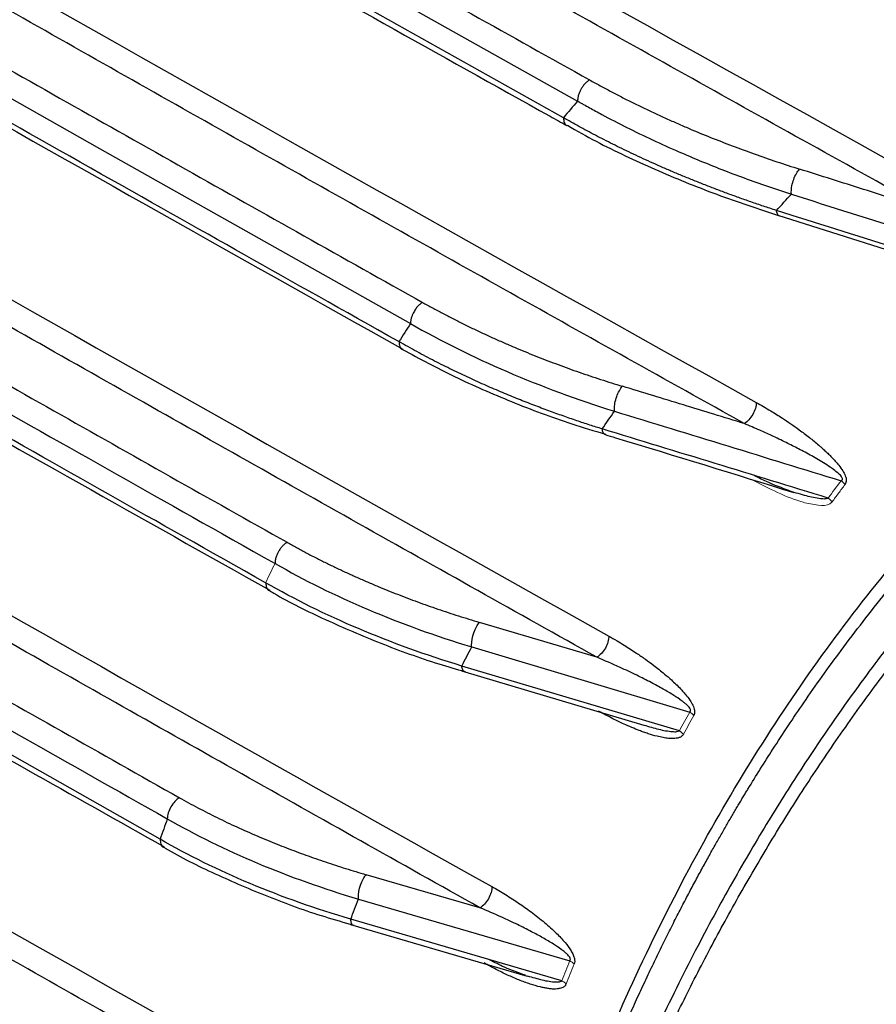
# Paper-space layout 'Sheet2' of a CAD drawing. Header units: millimetres. Extents: x 0 to 1118, y 0 to 864.
# Tile 22 of 85: x 221 to 241, y 627 to 649. Entities that reach past the tile are written whole.
import ezdxf

# ---------------------------------------------------------------- set-up
doc = ezdxf.new("R2010")
doc.units = ezdxf.units.MM

psp = doc.layouts.new('Sheet2')

# ---------------------------------------------------------------- linework, layer by layer
at = {"color": 7, "linetype": 'Continuous', "lineweight": 30}
for p, q in [((238.672, 644.928), (243.295, 643.466)), ((234.464, 634.649), (231.736, 635.461)), ((231.555, 634.888), (236.624, 633.375)), ((231.317, 634.331), (235.558, 633.069)), ((236.382, 632.94), (231.325, 634.445)), ((231.747, 628.823), (229.099, 629.593)), ((228.92, 629.027), (233.838, 627.593)), ((233.651, 627.127), (228.743, 628.556)), ((228.735, 628.433), (232.846, 627.237))]:
    psp.add_line(p, q, dxfattribs=at)
at = {"color": 7, "linetype": 'Continuous', "lineweight": 30, "flags": 128}
for points in [[(169.198, 685.001), (177.185, 680.258), (185.206, 675.534), (193.259, 670.828), (201.345, 666.141), (209.464, 661.473), (217.616, 656.824), (225.8, 652.194), (234.016, 647.583)], [(233.686, 647.195), (225.554, 651.761), (217.452, 656.345), (209.383, 660.948), (201.345, 665.57), (193.34, 670.209), (185.367, 674.868), (177.426, 679.545), (169.517, 684.24)], [(172.965, 675.411), (180.022, 671.234), (187.104, 667.072), (194.212, 662.925), (201.345, 658.792), (208.504, 654.674), (215.688, 650.571), (222.898, 646.483), (230.132, 642.409)], [(224.309, 630.416), (218.544, 633.679), (212.795, 636.951), (207.062, 640.232), (201.345, 643.523), (195.645, 646.823), (189.961, 650.133), (184.293, 653.451), (178.642, 656.78)]]:
    psp.add_lwpolyline(points, dxfattribs=at)
at = {"color": 7, "linetype": 'Continuous', "lineweight": 30}
psp.add_arc((354.859, 886.341), 305.875, 234.05898, 245.94639, dxfattribs=at)
for points in [[(164.548, 690.514), (190.003, 675.238), (215.971, 660.246), (242.434, 645.552)], [(168.658, 680.704), (191.425, 667.098), (214.601, 653.719), (238.171, 640.575)], [(171.975, 671.376), (192.568, 659.11), (213.494, 647.03), (234.743, 635.141)], [(174.612, 662.459), (193.475, 651.253), (212.615, 640.204), (232.025, 629.315)], [(176.643, 653.905), (194.171, 643.514), (211.938, 633.257), (229.937, 623.139)], [(234.016, 647.583), (233.906, 647.455), (233.796, 647.325), (233.686, 647.196)], [(178.11, 645.687), (194.673, 635.882), (211.448, 626.198), (228.432, 616.636)], [(238.988, 645.416), (238.986, 645.433), (238.985, 645.452), (238.985, 645.472)], [(238.638, 645.04), (238.754, 645.166), (238.871, 645.291), (238.988, 645.416)], [(238.988, 645.416), (240.839, 644.832), (242.688, 644.245), (244.534, 643.656)], [(244.158, 643.293), (242.32, 643.878), (240.48, 644.46), (238.638, 645.04)], [(230.132, 642.409), (230.042, 642.27), (229.952, 642.129), (229.862, 641.989)], [(230.132, 642.409), (231.538, 641.603), (233.14, 640.915), (234.874, 640.37)], [(234.874, 640.37), (234.872, 640.385), (234.871, 640.402), (234.871, 640.419)], [(234.589, 639.958), (234.683, 640.096), (234.778, 640.233), (234.874, 640.37)], [(234.874, 640.37), (236.632, 639.833), (238.388, 639.294), (240.143, 638.753)], [(239.841, 638.351), (238.091, 638.888), (236.341, 639.424), (234.589, 639.958)], [(176.348, 639.382), (194.07, 628.873), (212.036, 618.501), (230.24, 608.27)], [(226.982, 636.83), (228.332, 636.056), (229.879, 635.399), (231.554, 634.888)], [(231.325, 634.445), (229.653, 634.955), (228.11, 635.609), (226.764, 636.381)], [(231.554, 634.888), (231.553, 634.901), (231.553, 634.915), (231.553, 634.93)], [(231.325, 634.446), (231.401, 634.594), (231.477, 634.741), (231.554, 634.888)], [(224.478, 630.892), (224.421, 630.734), (224.365, 630.576), (224.309, 630.416)], [(224.478, 630.892), (225.785, 630.144), (227.289, 629.512), (228.92, 629.027)], [(228.743, 628.556), (227.114, 629.039), (225.612, 629.669), (224.309, 630.416)], [(228.743, 628.556), (228.801, 628.713), (228.86, 628.87), (228.92, 629.027)], [(228.92, 629.027), (228.92, 629.038), (228.919, 629.049), (228.919, 629.061)]]:
    psp.add_open_spline(points, degree=3, dxfattribs=at)
for points, knots in [([(242.157, 645.059), (241.244, 645.566), (239.42, 646.58), (236.687, 648.104), (233.958, 649.629), (231.232, 651.157), (228.51, 652.687), (225.791, 654.219), (223.077, 655.753), (220.365, 657.289), (217.658, 658.827), (214.954, 660.368), (212.253, 661.91), (209.556, 663.454), (206.863, 665.001), (204.173, 666.55), (201.487, 668.1), (198.805, 669.653), (196.126, 671.208), (193.45, 672.765), (190.779, 674.324), (188.11, 675.885), (185.446, 677.448), (182.785, 679.013), (180.128, 680.58), (177.474, 682.15), (174.824, 683.721), (172.177, 685.294), (169.534, 686.87), (166.895, 688.448), (165.138, 689.501), (164.26, 690.028)], [0, 0, 0, 0, 0.034487, 0.068972, 0.103458, 0.137942, 0.172426, 0.206909, 0.241391, 0.275873, 0.310355, 0.344836, 0.379317, 0.413798, 0.448279, 0.48276, 0.51724, 0.551721, 0.586202, 0.620683, 0.655164, 0.689645, 0.724127, 0.758609, 0.793091, 0.827574, 0.862058, 0.896542, 0.931028, 0.965513, 1, 1, 1, 1]), ([(169.485, 685.489), (170.371, 684.961), (172.143, 683.905), (174.806, 682.324), (177.471, 680.746), (180.141, 679.169), (182.814, 677.594), (185.491, 676.022), (188.171, 674.451), (190.855, 672.883), (193.543, 671.317), (196.234, 669.753), (198.929, 668.191), (201.628, 666.631), (204.33, 665.073), (207.036, 663.517), (209.745, 661.963), (212.458, 660.412), (215.175, 658.862), (217.895, 657.315), (220.619, 655.77), (223.347, 654.227), (226.078, 652.686), (228.813, 651.147), (231.551, 649.61), (233.38, 648.587), (234.294, 648.075)], [0, 0, 0, 0, 0.04167, 0.083339, 0.125007, 0.166675, 0.208342, 0.250008, 0.291674, 0.33334, 0.375005, 0.41667, 0.458335, 0.5, 0.541665, 0.58333, 0.624995, 0.66666, 0.708326, 0.749992, 0.791658, 0.833325, 0.874993, 0.916661, 0.95833, 1, 1, 1, 1]), ([(169.609, 684.062), (170.583, 683.478), (176.527, 679.915), (187.557, 673.436), (202.7, 664.626), (217.982, 655.897), (228.342, 650.027), (233.639, 647.086), (233.771, 647.013)], [0, 0, 0, 0, 0.046407, 0.283277, 0.52016, 0.757057, 0.993968, 1, 1, 1, 1]), ([(237.893, 640.083), (236.986, 640.589), (235.174, 641.6), (232.459, 643.12), (229.747, 644.642), (227.04, 646.166), (224.335, 647.692), (221.635, 649.221), (218.938, 650.751), (216.244, 652.283), (213.554, 653.818), (210.868, 655.354), (208.185, 656.893), (205.505, 658.433), (202.83, 659.976), (200.157, 661.52), (197.489, 663.067), (194.824, 664.616), (192.162, 666.167), (189.504, 667.72), (186.85, 669.275), (184.199, 670.832), (181.552, 672.391), (178.908, 673.952), (176.268, 675.515), (173.632, 677.08), (170.999, 678.648), (169.246, 679.694), (168.37, 680.217)], [0, 0, 0, 0, 0.038465, 0.076929, 0.115392, 0.153855, 0.192317, 0.230779, 0.26924, 0.307701, 0.346161, 0.384621, 0.423081, 0.46154, 0.5, 0.53846, 0.576919, 0.615379, 0.653839, 0.692299, 0.73076, 0.769221, 0.807683, 0.846145, 0.884608, 0.923071, 0.961535, 1, 1, 1, 1]), ([(173.252, 675.898), (174.147, 675.367), (175.936, 674.305), (178.625, 672.715), (181.317, 671.126), (184.014, 669.54), (186.713, 667.956), (189.417, 666.374), (192.124, 664.794), (194.834, 663.217), (197.549, 661.641), (200.267, 660.068), (202.989, 658.496), (205.714, 656.927), (208.444, 655.36), (211.177, 653.795), (213.913, 652.233), (216.653, 650.672), (219.397, 649.113), (222.145, 647.557), (224.897, 646.003), (227.651, 644.451), (229.491, 643.418), (230.411, 642.901)], [0, 0, 0, 0, 0.047622, 0.095243, 0.142863, 0.190483, 0.238102, 0.28572, 0.333338, 0.380956, 0.428574, 0.476191, 0.523809, 0.571426, 0.619044, 0.666662, 0.71428, 0.761898, 0.809517, 0.857137, 0.904757, 0.952378, 1, 1, 1, 1]), ([(229.862, 641.989), (227.217, 643.473), (225.332, 644.535), (220.06, 647.515), (218.181, 648.581), (212.927, 651.571), (211.055, 652.64), (205.82, 655.641), (203.954, 656.715), (198.737, 659.727), (196.878, 660.804), (191.679, 663.826), (189.826, 664.907), (184.646, 667.94), (182.8, 669.024), (177.639, 672.068), (175.799, 673.156), (173.228, 674.683)], [0, 0, 0, 0, 0.125, 0.125, 0.25, 0.25, 0.375, 0.375, 0.5, 0.5, 0.625, 0.625, 0.75, 0.75, 0.875, 0.875, 1, 1, 1, 1]), ([(173.313, 674.502), (178.057, 671.695), (187.806, 665.927), (202.707, 657.282), (216.833, 649.186), (225.962, 644.056), (229.955, 641.811)], [0, 0, 0, 0, 0.2544423, 0.5228434, 0.79126, 1, 1, 1, 1]), ([(234.464, 634.649), (233.541, 635.166), (231.693, 636.201), (228.927, 637.755), (226.164, 639.311), (223.405, 640.87), (220.649, 642.43), (217.898, 643.993), (215.15, 645.558), (212.405, 647.125), (209.665, 648.694), (206.928, 650.266), (204.195, 651.839), (201.465, 653.415), (198.74, 654.993), (196.018, 656.573), (193.299, 658.155), (190.585, 659.739), (187.874, 661.325), (185.167, 662.914), (182.463, 664.505), (179.764, 666.097), (177.068, 667.692), (174.375, 669.289), (172.583, 670.356), (171.688, 670.889)], [0, 0, 0, 0, 0.0434814, 0.0869619, 0.1304416, 0.1739207, 0.2173992, 0.2608771, 0.3043546, 0.3478317, 0.3913086, 0.4347852, 0.4782618, 0.5217382, 0.5652148, 0.6086914, 0.6521683, 0.6956454, 0.7391229, 0.7826008, 0.8260793, 0.8695584, 0.9130381, 0.9565186, 1, 1, 1, 1]), ([(176.318, 666.731), (177.201, 666.209), (178.966, 665.164), (181.619, 663.6), (184.275, 662.038), (186.935, 660.477), (189.598, 658.919), (192.265, 657.363), (194.936, 655.809), (197.61, 654.257), (200.287, 652.707), (202.969, 651.159), (205.654, 649.613), (208.342, 648.07), (211.034, 646.528), (213.729, 644.989), (216.429, 643.451), (219.131, 641.916), (221.838, 640.382), (224.547, 638.851), (226.357, 637.832), (227.262, 637.322)], [0, 0, 0, 0, 0.052634, 0.105267, 0.1579, 0.210531, 0.263163, 0.315794, 0.368424, 0.421055, 0.473685, 0.526315, 0.578945, 0.631576, 0.684206, 0.736837, 0.789469, 0.8421, 0.894733, 0.947366, 1, 1, 1, 1]), ([(176.032, 666.243), (178.672, 664.68), (180.581, 663.554), (185.881, 660.438), (187.797, 659.316), (193.117, 656.211), (195.04, 655.093), (200.379, 651.999), (202.309, 650.885), (207.668, 647.803), (209.604, 646.693), (214.982, 643.622), (216.926, 642.516), (222.323, 639.456), (224.274, 638.354), (226.982, 636.83)], [0, 0, 0, 0, 0.142857, 0.142857, 0.285714, 0.285714, 0.428571, 0.428571, 0.571429, 0.571429, 0.714286, 0.714286, 0.857143, 0.857143, 1, 1, 1, 1]), ([(226.764, 636.381), (224.077, 637.894), (222.148, 638.984), (216.792, 642.021), (214.869, 643.115), (209.532, 646.163), (207.616, 647.261), (202.298, 650.32), (200.389, 651.422), (195.091, 654.492), (193.188, 655.598), (187.909, 658.679), (186.014, 659.789), (180.753, 662.881), (178.865, 663.994), (176.244, 665.546)], [0, 0, 0, 0, 0.1428571, 0.1428571, 0.2857143, 0.2857143, 0.4285714, 0.4285714, 0.5714286, 0.5714286, 0.7142857, 0.7142857, 0.8571429, 0.8571429, 1, 1, 1, 1]), ([(176.338, 665.369), (180.076, 663.158), (188.82, 657.986), (202.709, 649.934), (215.807, 642.421), (223.901, 637.87), (226.861, 636.206)], [0, 0, 0, 0, 0.224719, 0.525607, 0.826512, 1, 1, 1, 1]), ([(231.747, 628.823), (230.822, 629.341), (228.974, 630.379), (226.207, 631.938), (223.442, 633.5), (220.682, 635.063), (217.925, 636.629), (215.172, 638.196), (212.423, 639.766), (209.677, 641.338), (206.936, 642.913), (204.198, 644.489), (201.463, 646.067), (198.733, 647.648), (196.006, 649.231), (193.283, 650.816), (190.563, 652.403), (187.847, 653.992), (185.135, 655.584), (182.427, 657.177), (179.723, 658.773), (177.022, 660.371), (175.224, 661.438), (174.325, 661.971)], [0, 0, 0, 0, 0.047622, 0.095243, 0.142863, 0.190483, 0.238102, 0.28572, 0.333338, 0.380956, 0.428574, 0.476191, 0.523809, 0.571426, 0.619044, 0.666662, 0.71428, 0.761898, 0.809517, 0.857137, 0.904757, 0.952378, 1, 1, 1, 1]), ([(178.762, 657.937), (179.654, 657.411), (181.438, 656.358), (184.118, 654.781), (186.802, 653.207), (189.489, 651.634), (192.18, 650.064), (194.875, 648.496), (197.573, 646.929), (200.275, 645.365), (202.981, 643.803), (205.69, 642.244), (208.403, 640.686), (211.12, 639.13), (213.84, 637.577), (216.564, 636.025), (219.291, 634.476), (222.022, 632.929), (223.846, 631.899), (224.758, 631.384)], [0, 0, 0, 0, 0.058826, 0.117651, 0.176475, 0.235298, 0.294121, 0.352944, 0.411767, 0.470589, 0.529411, 0.588233, 0.647056, 0.705879, 0.764702, 0.823525, 0.882349, 0.941174, 1, 1, 1, 1]), ([(178.476, 657.449), (180.888, 656.024), (182.563, 655.038), (187.403, 652.198), (189.084, 651.215), (193.94, 648.384), (195.626, 647.404), (200.498, 644.582), (202.19, 643.605), (207.078, 640.793), (208.775, 639.819), (213.679, 637.016), (215.382, 636.046), (220.302, 633.252), (222.01, 632.285), (224.478, 630.892)], [0, 0, 0, 0, 0.142857, 0.142857, 0.285714, 0.285714, 0.428571, 0.428571, 0.571429, 0.571429, 0.714286, 0.714286, 0.857143, 0.857143, 1, 1, 1, 1]), ([(178.738, 656.604), (181.678, 654.866), (189.624, 650.168), (202.711, 642.586), (214.993, 635.536), (222.266, 631.445), (224.406, 630.241)], [0, 0, 0, 0, 0.195466, 0.52833, 0.861214, 1, 1, 1, 1]), ([(229.659, 622.646), (228.759, 623.152), (226.959, 624.165), (224.264, 625.686), (221.573, 627.209), (218.884, 628.735), (216.2, 630.262), (213.519, 631.791), (210.841, 633.323), (208.167, 634.856), (205.497, 636.392), (202.83, 637.929), (200.167, 639.469), (197.507, 641.01), (194.85, 642.554), (192.198, 644.1), (189.549, 645.647), (186.903, 647.197), (184.261, 648.749), (181.622, 650.303), (178.987, 651.859), (177.233, 652.898), (176.356, 653.417)], [0, 0, 0, 0, 0.050003, 0.100004, 0.150005, 0.200006, 0.250006, 0.300005, 0.350004, 0.400003, 0.450001, 0.5, 0.549999, 0.599997, 0.649996, 0.699995, 0.749994, 0.799994, 0.849995, 0.899996, 0.949997, 1, 1, 1, 1]), ([(180.664, 649.466), (181.533, 648.954), (183.272, 647.93), (185.884, 646.396), (188.499, 644.864), (191.118, 643.334), (193.74, 641.807), (196.366, 640.281), (198.995, 638.757), (201.628, 637.235), (204.264, 635.715), (206.903, 634.198), (209.546, 632.682), (212.193, 631.168), (214.843, 629.656), (217.496, 628.146), (220.153, 626.639), (221.927, 625.635), (222.814, 625.133)], [0, 0, 0, 0, 0.062502, 0.125003, 0.187503, 0.250003, 0.312503, 0.375002, 0.437501, 0.5, 0.562499, 0.624998, 0.687497, 0.749997, 0.812497, 0.874997, 0.937498, 1, 1, 1, 1]), ([(222.406, 624.143), (219.802, 625.614), (217.956, 626.662), (212.767, 629.616), (210.927, 630.667), (205.756, 633.632), (203.922, 634.687), (198.769, 637.662), (196.941, 638.72), (191.806, 641.705), (189.985, 642.768), (184.868, 645.763), (183.053, 646.829), (180.504, 648.332)], [0, 0, 0, 0, 0.166667, 0.166667, 0.333333, 0.333333, 0.5, 0.5, 0.666667, 0.666667, 0.833333, 0.833333, 1, 1, 1, 1]), ([(180.601, 648.157), (182.921, 646.786), (190.248, 642.455), (202.713, 635.239), (214.361, 628.547), (220.996, 624.813), (222.5, 623.966)], [0, 0, 0, 0, 0.168096, 0.530875, 0.893675, 1, 1, 1, 1]), ([(234.294, 648.075), (234.285, 648.069), (234.265, 648.057), (234.237, 648.035), (234.209, 648.009), (234.182, 647.981), (234.156, 647.95), (234.131, 647.917), (234.103, 647.874), (234.072, 647.817), (234.043, 647.744), (234.02, 647.662), (234.017, 647.61), (234.016, 647.583)], [0, 0, 0, 0, 0.066182, 0.132364, 0.198546, 0.264728, 0.33091, 0.397093, 0.463275, 0.577831, 0.70548, 0.846208, 1, 1, 1, 1]), ([(234.294, 648.075), (234.375, 648.03), (234.538, 647.94), (234.786, 647.808), (235.038, 647.678), (235.292, 647.55), (235.55, 647.424), (235.811, 647.3), (236.076, 647.179), (236.343, 647.06), (236.686, 646.912), (237.108, 646.738), (237.611, 646.541), (238.124, 646.353), (238.645, 646.172), (238.999, 646.058), (239.177, 646.001)], [0, 0, 0, 0, 0.05561, 0.111177, 0.166714, 0.222234, 0.277749, 0.333271, 0.388813, 0.444387, 0.500005, 0.600069, 0.700028, 0.799955, 0.899921, 1, 1, 1, 1]), ([(234.016, 647.583), (234.016, 647.583), (234.016, 647.583), (234.016, 647.583), (234.016, 647.583), (234.016, 647.583), (234.016, 647.583), (234.016, 647.583), (234.016, 647.583), (234.016, 647.583), (234.016, 647.583), (234.016, 647.583), (234.016, 647.583), (234.016, 647.583), (234.016, 647.583), (234.016, 647.583), (234.016, 647.583), (234.016, 647.583), (234.016, 647.583), (234.016, 647.583), (234.016, 647.583), (234.016, 647.583), (234.017, 647.582), (234.017, 647.582), (234.018, 647.581), (234.021, 647.58), (234.026, 647.577), (234.036, 647.571), (234.056, 647.56), (234.097, 647.537), (234.178, 647.491), (234.341, 647.4), (234.672, 647.22), (235.157, 646.969), (235.755, 646.68), (236.325, 646.423), (236.862, 646.195), (237.369, 645.991), (237.892, 645.793), (238.432, 645.6), (238.802, 645.477), (238.988, 645.416)], [0, 0, 0, 0, 0.000004, 0.000008, 0.000011, 0.000015, 0.000019, 0.000023, 0.000027, 0.00003, 0.000034, 0.000038, 0.000042, 0.000046, 0.000049, 0.000053, 0.000057, 0.000061, 0.000065, 0.000068, 0.000076, 0.000091, 0.000121, 0.000243, 0.000486, 0.000972, 0.001943, 0.003886, 0.007773, 0.015547, 0.031096, 0.062203, 0.124448, 0.249055, 0.374496, 0.498737, 0.595992, 0.694746, 0.795, 0.896751, 1, 1, 1, 1]), ([(238.638, 645.04), (238.538, 645.073), (238.34, 645.137), (238.049, 645.237), (237.764, 645.337), (237.485, 645.439), (237.213, 645.541), (236.948, 645.644), (236.688, 645.747), (236.435, 645.851), (236.189, 645.955), (235.948, 646.06), (235.713, 646.164), (235.485, 646.269), (235.262, 646.373), (235.046, 646.477), (234.835, 646.581), (234.63, 646.685), (234.43, 646.788), (234.236, 646.891), (234.048, 646.993), (233.865, 647.094), (233.746, 647.162), (233.686, 647.195)], [0, 0, 0, 0, 0.055292, 0.109818, 0.163577, 0.216569, 0.268794, 0.320252, 0.370943, 0.420866, 0.470022, 0.518411, 0.566031, 0.612884, 0.65897, 0.704287, 0.748836, 0.792617, 0.83563, 0.877875, 0.919352, 0.96006, 1, 1, 1, 1]), ([(233.781, 647.019), (234.002, 646.894), (234.643, 646.529), (235.803, 645.991), (237.219, 645.408), (238.217, 645.079), (238.707, 644.918)], [0, 0, 0, 0, 0.151059, 0.438299, 0.724622, 1, 1, 1, 1]), ([(230.24, 608.27), (230.261, 608.445), (230.304, 608.795), (230.371, 609.316), (230.441, 609.835), (230.515, 610.351), (230.592, 610.866), (230.673, 611.377), (230.756, 611.886), (230.843, 612.393), (230.934, 612.898), (231.027, 613.4), (231.124, 613.899), (231.225, 614.397), (231.518, 615.797), (232.057, 618.057), (232.946, 621.087), (233.969, 623.994), (235.126, 626.773), (236.414, 629.419), (237.831, 631.924), (239.375, 634.287), (241.044, 636.501), (242.834, 638.566), (244.741, 640.476), (246.762, 642.227), (248.387, 643.439), (249.54, 644.217), (250.178, 644.628), (250.825, 645.025), (251.479, 645.408), (252.142, 645.777), (252.812, 646.132), (253.265, 646.358), (253.492, 646.471)], [0, 0, 0, 0, 0.009615, 0.019228, 0.028842, 0.038455, 0.048068, 0.057682, 0.067297, 0.076914, 0.086533, 0.096155, 0.105779, 0.115407, 0.125038, 0.187558, 0.250058, 0.312555, 0.375067, 0.437598, 0.500064, 0.562508, 0.625054, 0.687536, 0.750042, 0.812561, 0.875021, 0.892916, 0.910792, 0.928653, 0.946502, 0.964341, 0.982172, 1, 1, 1, 1]), ([(230.39, 608.039), (230.411, 608.211), (230.452, 608.552), (230.518, 609.06), (230.585, 609.56), (230.656, 610.054), (230.728, 610.541), (230.803, 611.021), (230.88, 611.495), (230.959, 611.962), (231.04, 612.422), (231.123, 612.876), (231.208, 613.323), (231.294, 613.764), (231.383, 614.198), (231.472, 614.626), (231.564, 615.048), (231.656, 615.463), (231.75, 615.872), (231.846, 616.275), (231.942, 616.672), (232.04, 617.063), (232.139, 617.447), (232.238, 617.826), (232.339, 618.199), (232.44, 618.566), (232.543, 618.927), (232.645, 619.282), (232.749, 619.631), (232.853, 619.975), (232.958, 620.313), (233.063, 620.645), (233.168, 620.972), (233.274, 621.293), (233.38, 621.609), (233.486, 621.92), (233.592, 622.225), (233.698, 622.524), (233.805, 622.819), (233.911, 623.108), (234.017, 623.392), (234.123, 623.671), (234.229, 623.944), (234.334, 624.213), (234.439, 624.477), (234.544, 624.736), (234.648, 624.99), (234.752, 625.239), (234.856, 625.483), (234.958, 625.722), (235.06, 625.957), (235.162, 626.187), (235.263, 626.412), (235.363, 626.633), (235.462, 626.849), (235.56, 627.061), (235.657, 627.268), (235.754, 627.471), (235.849, 627.669), (235.944, 627.863), (236.037, 628.053), (236.129, 628.238), (236.22, 628.419), (236.31, 628.596), (236.399, 628.769), (236.486, 628.938), (236.572, 629.102), (236.657, 629.263), (236.741, 629.419), (236.823, 629.572), (236.903, 629.721), (236.983, 629.865), (237.06, 630.006), (237.136, 630.143), (237.211, 630.276), (237.284, 630.405), (237.356, 630.53), (237.426, 630.652), (237.494, 630.77), (237.56, 630.884), (237.625, 630.995), (237.688, 631.102), (237.749, 631.205), (237.809, 631.305), (237.867, 631.401), (237.923, 631.494), (238.149, 631.867), (238.592, 632.574), (239.309, 633.654), (240.178, 634.872), (241.435, 636.495), (242.993, 638.282), (244.898, 640.178), (246.856, 641.873), (248.459, 643.069), (249.579, 643.825), (250.18, 644.214), (250.805, 644.6), (251.455, 644.984), (252.132, 645.363), (252.836, 645.739), (253.319, 645.98), (253.564, 646.102)], [0, 0, 0, 0, 0.0094736, 0.0188618, 0.0281646, 0.037382, 0.0465141, 0.0555608, 0.0645222, 0.0733982, 0.0821888, 0.0908939, 0.0995137, 0.108048, 0.1164968, 0.1248602, 0.1331381, 0.1413304, 0.1494372, 0.1574585, 0.1653942, 0.1732443, 0.1810089, 0.1886878, 0.1962812, 0.203789, 0.2112111, 0.2185476, 0.2257985, 0.2329637, 0.2400433, 0.2470372, 0.2539455, 0.2607681, 0.2675051, 0.2741564, 0.2807221, 0.2872022, 0.2935967, 0.2999057, 0.3061292, 0.3122671, 0.3183195, 0.3242865, 0.3301679, 0.335964, 0.3416745, 0.3472997, 0.3528394, 0.3582937, 0.3636626, 0.3689461, 0.3741442, 0.3792569, 0.3842842, 0.3892262, 0.3940828, 0.398854, 0.4035398, 0.4081403, 0.4126553, 0.417085, 0.4214294, 0.4256883, 0.4298619, 0.4339501, 0.4379529, 0.4418704, 0.4457024, 0.4494491, 0.4531103, 0.4566862, 0.4601766, 0.4635816, 0.4669012, 0.4701354, 0.4732842, 0.4763475, 0.4793253, 0.4822177, 0.4850247, 0.4877461, 0.4903821, 0.4929326, 0.4953976, 0.497777, 0.500071, 0.524201, 0.553079, 0.586702, 0.6250629, 0.6928439, 0.7500475, 0.8125398, 0.875024, 0.8914562, 0.9083461, 0.9257017, 0.9435327, 0.9618505, 0.9806681, 1, 1, 1, 1]), ([(238.985, 645.472), (238.985, 645.557), (239.006, 645.664), (239.077, 645.86), (239.127, 645.948), (239.177, 646.001)], [0, 0, 0, 0, 0.5, 0.5, 1, 1, 1, 1]), ([(242.157, 645.059), (241.908, 645.137), (241.412, 645.294), (240.418, 645.608), (239.673, 645.844), (239.177, 646.001)], [0, 0, 0, 0, 0.250001, 0.500001, 1, 1, 1, 1]), ([(228.153, 616.144), (227.26, 616.648), (225.472, 617.655), (222.795, 619.168), (220.122, 620.683), (217.452, 622.2), (214.786, 623.719), (212.123, 625.24), (209.463, 626.764), (206.807, 628.289), (204.155, 629.816), (201.506, 631.345), (198.86, 632.876), (196.218, 634.41), (193.58, 635.945), (190.945, 637.482), (188.314, 639.021), (185.686, 640.563), (183.061, 642.106), (180.44, 643.651), (178.696, 644.683), (177.823, 645.199)], [0, 0, 0, 0, 0.052634, 0.105267, 0.1579, 0.210531, 0.263163, 0.315794, 0.368424, 0.421055, 0.473685, 0.526315, 0.578945, 0.631576, 0.684206, 0.736837, 0.789469, 0.8421, 0.894733, 0.947366, 1, 1, 1, 1]), ([(253.393, 523.553), (253.26, 523.761), (252.995, 524.178), (252.601, 524.805), (252.211, 525.433), (251.824, 526.061), (251.44, 526.69), (251.06, 527.319), (250.683, 527.949), (250.05, 529.02), (248.943, 530.928), (246.941, 534.526), (244.6, 539.053), (242.045, 544.463), (239.858, 549.568), (237.676, 555.235), (235.928, 560.382), (234.097, 566.56), (232.455, 573.22), (231.055, 580.996), (230.212, 588.599), (230.023, 593.542), (230.024, 596.004), (230.024, 596.087), (230.025, 596.18), (230.025, 596.284), (230.025, 596.398), (230.026, 596.523), (230.027, 596.658), (230.028, 596.803), (230.03, 596.959), (230.032, 597.125), (230.034, 597.301), (230.037, 597.488), (230.041, 597.685), (230.045, 597.892), (230.05, 598.11), (230.056, 598.337), (230.062, 598.575), (230.07, 598.823), (230.078, 599.08), (230.088, 599.348), (230.099, 599.625), (230.111, 599.913), (230.125, 600.21), (230.14, 600.517), (230.157, 600.833), (230.176, 601.159), (230.196, 601.495), (230.218, 601.84), (230.243, 602.194), (230.27, 602.558), (230.299, 602.931), (230.33, 603.313), (230.364, 603.705), (230.401, 604.105), (230.441, 604.514), (230.484, 604.932), (230.53, 605.358), (230.579, 605.793), (230.632, 606.236), (230.688, 606.688), (230.748, 607.148), (230.813, 607.616), (230.881, 608.092), (230.954, 608.576), (231.031, 609.068), (231.113, 609.567), (231.199, 610.074), (231.291, 610.588), (231.388, 611.109), (231.49, 611.637), (231.598, 612.172), (231.712, 612.713), (231.832, 613.261), (231.957, 613.815), (232.09, 614.375), (232.229, 614.942), (232.374, 615.514), (232.527, 616.091), (232.687, 616.674), (232.854, 617.262), (233.029, 617.855), (233.212, 618.452), (233.403, 619.054), (233.603, 619.66), (233.811, 620.27), (234.028, 620.884), (234.253, 621.501), (234.488, 622.121), (234.733, 622.745), (234.987, 623.371), (235.251, 623.999), (235.526, 624.629), (235.811, 625.261), (236.106, 625.895), (236.413, 626.53), (236.73, 627.165), (237.059, 627.801), (237.4, 628.437), (237.753, 629.073), (238.118, 629.709), (238.495, 630.344), (238.885, 630.977), (239.287, 631.609), (239.703, 632.239), (240.132, 632.866), (240.574, 633.491), (241.03, 634.113), (241.501, 634.731), (241.985, 635.345), (242.484, 635.955), (242.998, 636.56), (243.527, 637.159), (244.07, 637.753), (244.63, 638.341), (245.205, 638.922), (245.795, 639.496), (246.402, 640.063), (247.025, 640.621), (247.664, 641.171), (248.32, 641.711), (248.993, 642.242), (249.683, 642.763), (250.39, 643.274), (251.114, 643.773), (251.856, 644.26), (252.616, 644.736), (253.133, 645.04), (253.393, 645.193)], [0, 0, 0, 0, 0.004487, 0.008968, 0.013442, 0.01791, 0.02237, 0.026824, 0.031271, 0.035712, 0.049464, 0.071423, 0.110818, 0.142842, 0.181875, 0.214263, 0.257285, 0.285688, 0.339253, 0.392822, 0.446395, 0.499969, 0.500504, 0.501117, 0.501808, 0.502577, 0.503424, 0.504349, 0.505353, 0.506434, 0.507594, 0.508831, 0.510147, 0.511541, 0.513013, 0.514563, 0.516191, 0.517898, 0.519682, 0.521544, 0.523485, 0.525504, 0.527601, 0.529775, 0.532028, 0.534359, 0.536769, 0.539256, 0.541821, 0.544465, 0.547186, 0.549986, 0.552864, 0.555819, 0.558853, 0.561965, 0.565155, 0.568423, 0.57177, 0.575194, 0.578696, 0.582277, 0.585935, 0.589672, 0.593487, 0.597379, 0.60135, 0.605399, 0.609526, 0.613731, 0.618015, 0.622376, 0.626815, 0.631332, 0.635928, 0.640601, 0.645353, 0.650183, 0.65509, 0.660076, 0.66514, 0.670282, 0.675502, 0.6808, 0.686176, 0.69163, 0.697162, 0.702773, 0.708461, 0.714227, 0.720072, 0.725994, 0.731995, 0.738074, 0.74423, 0.750465, 0.756778, 0.763169, 0.769638, 0.776185, 0.78281, 0.789513, 0.796294, 0.803153, 0.81009, 0.817105, 0.824199, 0.83137, 0.83862, 0.845947, 0.853353, 0.860836, 0.868398, 0.876038, 0.883755, 0.891551, 0.899425, 0.907377, 0.915407, 0.923515, 0.931701, 0.939965, 0.948307, 0.956727, 0.965226, 0.973802, 0.982457, 0.991189, 1, 1, 1, 1]), ([(230.411, 642.901), (230.4, 642.895), (230.379, 642.881), (230.348, 642.856), (230.318, 642.828), (230.289, 642.796), (230.261, 642.762), (230.233, 642.722), (230.206, 642.675), (230.178, 642.619), (230.154, 642.554), (230.136, 642.481), (230.133, 642.434), (230.132, 642.409)], [0, 0, 0, 0, 0.072198, 0.144395, 0.216593, 0.28879, 0.360988, 0.433186, 0.520016, 0.620125, 0.7335, 0.86013, 1, 1, 1, 1]), ([(230.411, 642.901), (230.488, 642.858), (230.642, 642.773), (230.877, 642.647), (231.115, 642.524), (231.357, 642.402), (231.602, 642.283), (231.85, 642.167), (232.101, 642.052), (232.356, 641.94), (232.683, 641.8), (233.084, 641.637), (233.564, 641.453), (234.054, 641.277), (234.551, 641.108), (234.889, 641.003), (235.059, 640.95)], [0, 0, 0, 0, 0.055616, 0.111185, 0.16672, 0.222236, 0.277746, 0.333264, 0.388804, 0.44438, 0.500006, 0.600078, 0.700033, 0.79995, 0.899913, 1, 1, 1, 1]), ([(234.589, 639.958), (234.493, 639.988), (234.294, 640.051), (233.991, 640.152), (233.673, 640.262), (233.34, 640.382), (232.994, 640.512), (232.636, 640.653), (232.265, 640.805), (231.884, 640.969), (231.493, 641.146), (231.093, 641.336), (230.687, 641.54), (230.273, 641.757), (230.001, 641.911), (229.862, 641.989)], [0, 0, 0, 0, 0.0557583, 0.1150438, 0.1778568, 0.2441973, 0.3140653, 0.387461, 0.4643844, 0.5448355, 0.628814, 0.71632, 0.8073532, 0.9019133, 1, 1, 1, 1]), ([(229.947, 641.806), (230.344, 641.593), (231.149, 641.16), (232.472, 640.587), (233.647, 640.14), (234.401, 639.915), (234.664, 639.837)], [0, 0, 0, 0, 0.277884, 0.563474, 0.847762, 1, 1, 1, 1]), ([(182.036, 641.309), (182.903, 640.799), (184.636, 639.779), (187.241, 638.252), (189.849, 636.726), (192.461, 635.203), (195.075, 633.681), (197.694, 632.162), (200.315, 630.644), (202.941, 629.129), (205.569, 627.615), (208.201, 626.104), (210.837, 624.594), (213.476, 623.087), (216.118, 621.581), (218.764, 620.078), (220.53, 619.077), (221.414, 618.576)], [0, 0, 0, 0, 0.066668, 0.133336, 0.200003, 0.26667, 0.333336, 0.400002, 0.466667, 0.533333, 0.599998, 0.666664, 0.73333, 0.799997, 0.866664, 0.933332, 1, 1, 1, 1]), ([(234.871, 640.419), (234.871, 640.505), (234.892, 640.612), (234.961, 640.808), (235.01, 640.896), (235.059, 640.95)], [0, 0, 0, 0, 0.5, 0.5, 1, 1, 1, 1]), ([(237.893, 640.083), (237.657, 640.155), (237.184, 640.3), (236.24, 640.589), (235.531, 640.805), (235.059, 640.95)], [0, 0, 0, 0, 0.249999, 0.499999, 1, 1, 1, 1]), ([(238.171, 640.575), (238.171, 640.489), (238.142, 640.388), (238.037, 640.203), (237.967, 640.127), (237.893, 640.083)], [0, 0, 0, 0, 0.5, 0.5, 1, 1, 1, 1]), ([(238.171, 640.575), (238.283, 640.511), (238.485, 640.395), (238.819, 640.185), (239.119, 639.979), (239.4, 639.767), (239.573, 639.627), (239.694, 639.521), (239.771, 639.451), (239.848, 639.378), (239.958, 639.269), (240.071, 639.142), (240.178, 638.995), (240.234, 638.89), (240.259, 638.812), (240.265, 638.757), (240.257, 638.706), (240.243, 638.679), (240.235, 638.665)], [0, 0, 0, 0, 0.142083, 0.257066, 0.424095, 0.524777, 0.618392, 0.648689, 0.683073, 0.721182, 0.752203, 0.832048, 0.880001, 0.919021, 0.93889, 0.957435, 0.977215, 1, 1, 1, 1]), ([(181.933, 640.023), (183.809, 638.914), (190.694, 634.845), (202.715, 627.891), (213.909, 621.455), (220.089, 617.976), (221.138, 617.385)], [0, 0, 0, 0, 0.145309, 0.532995, 0.920703, 1, 1, 1, 1]), ([(240.143, 638.753), (240.149, 638.756), (240.16, 638.762), (240.171, 638.775), (240.175, 638.792), (240.17, 638.817), (240.154, 638.849), (240.115, 638.896), (240.04, 638.962), (239.92, 639.052), (239.724, 639.181), (239.463, 639.333), (239.162, 639.494), (238.849, 639.651), (238.548, 639.794), (238.223, 639.941), (238.013, 640.031), (237.893, 640.083)], [0, 0, 0, 0, 0.009873, 0.018063, 0.025735, 0.033725, 0.046033, 0.061284, 0.095092, 0.147659, 0.218008, 0.346138, 0.475937, 0.595531, 0.737496, 0.850782, 1, 1, 1, 1]), ([(234.656, 639.828), (234.736, 639.804), (236.205, 639.361), (237.663, 638.908), (239.041, 638.479)], [0, 0, 0, 0, 0.054773, 1, 1, 1, 1]), ([(175.988, 638.912), (176.251, 638.72), (176.777, 638.335), (177.572, 637.76), (178.37, 637.187), (179.172, 636.616), (179.978, 636.047), (180.788, 635.48), (181.601, 634.914), (182.419, 634.35), (183.24, 633.789), (184.065, 633.229), (184.894, 632.671), (185.727, 632.114), (186.564, 631.56), (187.404, 631.008), (190.081, 629.262), (194.676, 626.365), (201.344, 622.403), (208.212, 618.557), (213.508, 615.762), (217.096, 613.938), (218.9, 613.034), (220.715, 612.138), (222.541, 611.251), (224.379, 610.37), (226.228, 609.498), (228.087, 608.633), (229.337, 608.063), (229.961, 607.778)], [0, 0, 0, 0, 0.016657, 0.033312, 0.049966, 0.066618, 0.08327, 0.09992, 0.116571, 0.133221, 0.149872, 0.166523, 0.183174, 0.199826, 0.21648, 0.233135, 0.249791, 0.374894, 0.5, 0.625102, 0.750209, 0.781438, 0.812662, 0.843883, 0.875102, 0.906322, 0.937544, 0.968769, 1, 1, 1, 1]), ([(229.961, 607.778), (229.051, 608.29), (227.231, 609.314), (224.506, 610.852), (221.783, 612.392), (219.065, 613.934), (216.35, 615.479), (213.639, 617.025), (210.931, 618.573), (208.227, 620.124), (205.526, 621.677), (202.83, 623.231), (200.136, 624.788), (197.447, 626.347), (194.761, 627.908), (192.079, 629.471), (189.4, 631.037), (186.725, 632.604), (184.053, 634.173), (181.386, 635.745), (178.721, 637.318), (176.948, 638.369), (176.061, 638.894)], [0, 0, 0, 0, 0.050003, 0.100004, 0.150005, 0.200006, 0.250006, 0.300005, 0.350004, 0.400003, 0.450001, 0.5, 0.549999, 0.599997, 0.649996, 0.699995, 0.749994, 0.799994, 0.849995, 0.899996, 0.949997, 1, 1, 1, 1]), ([(238.949, 638.522), (238.77, 638.585), (238.5, 638.679), (238.221, 638.826), (238.128, 638.875)], [0, 0, 0, 0, 0.665418, 1, 1, 1, 1]), ([(227.262, 637.322), (227.252, 637.316), (227.234, 637.305), (227.206, 637.283), (227.179, 637.26), (227.153, 637.233), (227.128, 637.204), (227.103, 637.171), (227.075, 637.129), (227.044, 637.073), (227.013, 637.002), (226.988, 636.917), (226.984, 636.86), (226.982, 636.83)], [0, 0, 0, 0, 0.063322, 0.126644, 0.189966, 0.253288, 0.31661, 0.379932, 0.457679, 0.558596, 0.682651, 0.829802, 1, 1, 1, 1]), ([(227.262, 637.322), (227.335, 637.281), (227.483, 637.199), (227.709, 637.078), (227.937, 636.959), (228.169, 636.843), (228.405, 636.729), (228.643, 636.617), (228.885, 636.508), (229.13, 636.4), (229.445, 636.267), (229.831, 636.112), (230.294, 635.936), (230.766, 635.77), (231.246, 635.61), (231.573, 635.511), (231.736, 635.461)], [0, 0, 0, 0, 0.055622, 0.111192, 0.166726, 0.222238, 0.277744, 0.333258, 0.388797, 0.444375, 0.500006, 0.600085, 0.700036, 0.799947, 0.899905, 1, 1, 1, 1]), ([(226.851, 636.2), (226.885, 636.18), (227.289, 635.935), (228.149, 635.519), (229.429, 634.968), (230.52, 634.568), (231.197, 634.375), (231.4, 634.317)], [0, 0, 0, 0, 0.026118, 0.311609, 0.596009, 0.878811, 1, 1, 1, 1]), ([(231.553, 634.93), (231.553, 635.015), (231.572, 635.122), (231.64, 635.319), (231.688, 635.408), (231.736, 635.461)], [0, 0, 0, 0, 0.5, 0.5, 1, 1, 1, 1]), ([(234.743, 635.141), (234.743, 635.056), (234.713, 634.953), (234.61, 634.771), (234.537, 634.692), (234.464, 634.649)], [0, 0, 0, 0, 0.5, 0.5, 1, 1, 1, 1]), ([(234.743, 635.141), (234.806, 635.105), (234.925, 635.036), (235.14, 634.907), (235.36, 634.766), (235.59, 634.607), (235.765, 634.478), (235.914, 634.363), (236.051, 634.25), (236.181, 634.139), (236.303, 634.022), (236.396, 633.932), (236.479, 633.841), (236.561, 633.744), (236.644, 633.63), (236.704, 633.523), (236.731, 633.443), (236.74, 633.388), (236.736, 633.336), (236.726, 633.307), (236.72, 633.293)], [0, 0, 0, 0, 0.084569, 0.158382, 0.285832, 0.377644, 0.465075, 0.522151, 0.578422, 0.652007, 0.699924, 0.750871, 0.782596, 0.822423, 0.874979, 0.917539, 0.938096, 0.95746, 0.977627, 1, 1, 1, 1]), ([(236.624, 633.375), (236.629, 633.38), (236.638, 633.389), (236.643, 633.408), (236.64, 633.435), (236.623, 633.47), (236.593, 633.508), (236.551, 633.547), (236.498, 633.591), (236.398, 633.667), (236.232, 633.778), (235.995, 633.917), (235.708, 634.073), (235.375, 634.24), (234.954, 634.439), (234.645, 634.572), (234.464, 634.649)], [0, 0, 0, 0, 0.0108567, 0.0201936, 0.029102, 0.0434047, 0.0604237, 0.0800691, 0.1049242, 0.1351427, 0.2181451, 0.3278881, 0.4488767, 0.5956721, 0.7642621, 1, 1, 1, 1]), ([(236.478, 632.858), (236.471, 632.849), (236.458, 632.832), (236.435, 632.81), (236.409, 632.793), (236.381, 632.779), (236.347, 632.769), (236.302, 632.763), (236.231, 632.759), (236.131, 632.76), (236.002, 632.781), (235.844, 632.814), (235.692, 632.861), (235.554, 632.907), (235.427, 632.954), (235.275, 633.016), (235.071, 633.105), (234.814, 633.229), (234.617, 633.336), (234.506, 633.396)], [0, 0, 0, 0, 0.018285, 0.036388, 0.054453, 0.07263, 0.091063, 0.115835, 0.147135, 0.208144, 0.273898, 0.344204, 0.444741, 0.497502, 0.545602, 0.630329, 0.717187, 0.84102, 1, 1, 1, 1]), ([(224.758, 631.384), (224.685, 631.341), (224.612, 631.263), (224.508, 631.081), (224.478, 630.978), (224.478, 630.892)], [0, 0, 0, 0, 0.5, 0.5, 1, 1, 1, 1]), ([(224.758, 631.384), (224.829, 631.344), (224.972, 631.264), (225.19, 631.148), (225.412, 631.033), (225.636, 630.921), (225.864, 630.81), (226.096, 630.702), (226.33, 630.597), (226.568, 630.493), (226.873, 630.365), (227.248, 630.215), (227.698, 630.047), (228.156, 629.887), (228.623, 629.735), (228.94, 629.641), (229.099, 629.593)], [0, 0, 0, 0, 0.055627, 0.111198, 0.166731, 0.22224, 0.277742, 0.333254, 0.388791, 0.44437, 0.500007, 0.600091, 0.700039, 0.799943, 0.899899, 1, 1, 1, 1]), ([(224.393, 630.234), (224.405, 630.227), (224.773, 630.001), (225.582, 629.609), (226.816, 629.074), (227.902, 628.678), (228.589, 628.484), (228.817, 628.42)], [0, 0, 0, 0, 0.0097045, 0.2944789, 0.5780573, 0.8598687, 1, 1, 1, 1]), ([(228.919, 629.061), (228.919, 629.146), (228.939, 629.253), (229.005, 629.451), (229.052, 629.54), (229.099, 629.593)], [0, 0, 0, 0, 0.5, 0.5, 1, 1, 1, 1]), ([(232.025, 629.315), (232.025, 629.23), (231.995, 629.127), (231.892, 628.944), (231.82, 628.866), (231.747, 628.823)], [0, 0, 0, 0, 0.5, 0.5, 1, 1, 1, 1]), ([(232.025, 629.315), (232.078, 629.285), (232.183, 629.225), (232.339, 629.131), (232.492, 629.034), (232.643, 628.935), (232.79, 628.833), (232.993, 628.685), (233.24, 628.493), (233.505, 628.255), (233.714, 628.036), (233.845, 627.861), (233.914, 627.732), (233.943, 627.648), (233.953, 627.573), (233.942, 627.536), (233.937, 627.518)], [0, 0, 0, 0, 0.073387, 0.145393, 0.216063, 0.285445, 0.35359, 0.42055, 0.569957, 0.699656, 0.802501, 0.882472, 0.91658, 0.946293, 0.972984, 1, 1, 1, 1]), ([(233.838, 627.593), (233.841, 627.599), (233.847, 627.611), (233.849, 627.633), (233.842, 627.66), (233.822, 627.693), (233.783, 627.737), (233.72, 627.793), (233.608, 627.879), (233.436, 627.993), (233.205, 628.129), (232.925, 628.28), (232.606, 628.44), (232.206, 628.627), (231.916, 628.751), (231.747, 628.823)], [0, 0, 0, 0, 0.011077, 0.020718, 0.029908, 0.04443, 0.062498, 0.094907, 0.138732, 0.222934, 0.335128, 0.456923, 0.605439, 0.770025, 1, 1, 1, 1]), ([(232.808, 627.253), (232.646, 627.309), (232.371, 627.402), (232.086, 627.554), (231.969, 627.617)], [0, 0, 0, 0, 0.591867, 1, 1, 1, 1]), ([(233.75, 627.052), (233.746, 627.044), (233.739, 627.028), (233.725, 627.009), (233.704, 626.987), (233.671, 626.968), (233.615, 626.949), (233.545, 626.937), (233.472, 626.932), (233.399, 626.937), (233.322, 626.947), (233.237, 626.962), (233.102, 626.992), (232.907, 627.049), (232.653, 627.143), (232.388, 627.258), (232.118, 627.389), (231.935, 627.489), (231.842, 627.54)], [0, 0, 0, 0, 0.013768, 0.027449, 0.041209, 0.066343, 0.09673, 0.145756, 0.187806, 0.219356, 0.263269, 0.307794, 0.352017, 0.4709, 0.601582, 0.730516, 0.863228, 1, 1, 1, 1])]:
    psp.add_open_spline(points, degree=3, knots=knots, dxfattribs=at)
at = {"color": 8, "linetype": 'Continuous', "lineweight": 30}
for points, knots in [([(233.686, 647.195), (233.691, 647.156), (233.7, 647.078), (233.741, 647.017), (233.775, 647.012), (233.778, 647.011)], [0, 0, 0, 0, 0.474008, 0.948017, 1, 1, 1, 1]), ([(253.301, 645.574), (253.082, 645.446), (252.585, 645.155), (251.767, 644.645), (250.794, 644.005), (249.677, 643.218), (248.489, 642.314), (247.229, 641.276), (246.002, 640.179), (245.095, 639.298), (244.539, 638.731), (244.276, 638.458), (244.023, 638.192), (243.782, 637.932), (243.551, 637.68), (243.284, 637.384), (242.91, 636.96), (242.326, 636.277), (241.503, 635.265), (240.449, 633.872), (239.567, 632.596), (238.903, 631.568), (238.499, 630.921), (238.086, 630.235), (237.664, 629.506), (237.235, 628.735), (236.801, 627.92), (236.363, 627.06), (235.421, 625.118), (234.125, 622.052), (232.701, 617.771), (231.601, 613.468), (230.935, 609.925), (230.543, 607.202), (230.318, 605.31), (230.14, 603.435), (230.007, 601.58), (229.913, 599.747), (229.864, 597.937), (229.829, 595.99), (229.895, 594.607), (229.932, 593.833)], [0, 0, 0, 0, 0.014321, 0.032431, 0.054332, 0.080021, 0.109498, 0.13846, 0.171859, 0.201806, 0.209079, 0.216115, 0.222915, 0.229477, 0.235803, 0.241892, 0.251536, 0.267064, 0.291441, 0.323197, 0.362333, 0.375272, 0.388853, 0.403073, 0.417935, 0.433438, 0.449581, 0.466366, 0.483791, 0.561456, 0.635887, 0.707085, 0.77505, 0.804515, 0.833329, 0.861491, 0.889001, 0.915858, 0.942064, 0.967617, 1, 1, 1, 1]), ([(238.705, 644.918), (238.705, 644.918), (238.685, 644.916), (238.657, 644.953), (238.644, 645.011), (238.638, 645.04)], [0, 0, 0, 0, 0.013301, 0.506651, 1, 1, 1, 1]), ([(229.862, 641.989), (229.867, 641.95), (229.877, 641.872), (229.915, 641.812), (229.946, 641.806), (229.947, 641.806)], [0, 0, 0, 0, 0.493045, 0.986091, 1, 1, 1, 1]), ([(234.657, 639.83), (234.655, 639.83), (234.635, 639.828), (234.607, 639.867), (234.595, 639.928), (234.589, 639.958)], [0, 0, 0, 0, 0.038954, 0.519477, 1, 1, 1, 1]), ([(238.949, 638.522), (239.077, 638.481), (239.318, 638.404), (239.593, 638.348), (239.764, 638.333), (239.818, 638.346), (239.841, 638.351)], [0, 0, 0, 0, 0.417093, 0.789254, 0.91396, 1, 1, 1, 1]), ([(226.764, 636.381), (226.769, 636.342), (226.779, 636.264), (226.817, 636.204), (226.849, 636.198), (226.85, 636.198)], [0, 0, 0, 0, 0.488917, 0.977834, 1, 1, 1, 1]), ([(231.393, 634.312), (231.391, 634.311), (231.369, 634.309), (231.341, 634.351), (231.33, 634.414), (231.325, 634.445)], [0, 0, 0, 0, 0.060177, 0.530089, 1, 1, 1, 1]), ([(235.559, 633.074), (235.674, 633.039), (235.898, 632.97), (236.152, 632.924), (236.315, 632.915), (236.363, 632.933), (236.382, 632.94)], [0, 0, 0, 0, 0.402882, 0.788203, 0.914605, 1, 1, 1, 1]), ([(224.309, 630.416), (224.314, 630.377), (224.323, 630.299), (224.361, 630.239), (224.392, 630.234), (224.393, 630.233)], [0, 0, 0, 0, 0.4936, 0.9872, 1, 1, 1, 1]), ([(228.811, 628.415), (228.808, 628.415), (228.785, 628.413), (228.757, 628.457), (228.748, 628.523), (228.743, 628.556)], [0, 0, 0, 0, 0.079289, 0.539645, 1, 1, 1, 1]), ([(232.847, 627.242), (232.964, 627.208), (233.186, 627.142), (233.439, 627.096), (233.581, 627.099), (233.629, 627.111), (233.644, 627.122), (233.651, 627.127)], [0, 0, 0, 0, 0.416505, 0.796637, 0.918669, 0.963953, 1, 1, 1, 1])]:
    psp.add_open_spline(points, degree=3, knots=knots, dxfattribs=at)
at = {"color": 144, "linetype": 'Continuous', "lineweight": 0}
for points, knots in [([(239.932, 638.263), (239.917, 638.248), (239.838, 638.17), (239.594, 638.179), (238.996, 638.301), (238.466, 638.572), (238.06, 638.781)], [0, 0, 0, 0, 0.0392579, 0.202732, 0.3882054, 1, 1, 1, 1]), ([(240.235, 638.665), (240.184, 638.598), (240.083, 638.465), (239.983, 638.331), (239.932, 638.263)], [0, 0, 0, 0, 0.500044, 1, 1, 1, 1]), ([(236.72, 633.293), (236.679, 633.22), (236.598, 633.076), (236.518, 632.93), (236.478, 632.858)], [0, 0, 0, 0, 0.500016, 1, 1, 1, 1]), ([(233.937, 627.518), (233.905, 627.44), (233.843, 627.285), (233.781, 627.13), (233.75, 627.052)], [0, 0, 0, 0, 0.499962, 1, 1, 1, 1]), ([(233.65, 627.127), (233.658, 627.122), (233.695, 627.1), (233.728, 627.074), (233.75, 627.052)], [1.2517639, 1.2517639, 1.2517639, 1.2517639, 1.2837887, 1.4070247, 1.4070247, 1.4070247, 1.4070247])]:
    psp.add_open_spline(points, degree=3, knots=knots, dxfattribs=at)
for points in [[(240.143, 638.753), (240.042, 638.62), (239.941, 638.486), (239.841, 638.351)], [(240.235, 638.665), (240.207, 638.699), (240.176, 638.729), (240.143, 638.753)], [(239.841, 638.351), (239.876, 638.325), (239.907, 638.295), (239.932, 638.263)], [(226.982, 636.83), (226.909, 636.681), (226.836, 636.531), (226.764, 636.381)], [(236.624, 633.375), (236.543, 633.23), (236.462, 633.085), (236.382, 632.939)], [(236.72, 633.293), (236.691, 633.325), (236.658, 633.353), (236.624, 633.375)], [(236.382, 632.939), (236.418, 632.915), (236.451, 632.887), (236.478, 632.858)], [(233.837, 627.593), (233.775, 627.438), (233.712, 627.283), (233.65, 627.127)], [(233.937, 627.518), (233.906, 627.547), (233.872, 627.573), (233.837, 627.593)]]:
    psp.add_open_spline(points, degree=3, dxfattribs=at)

doc.saveas('drawing.dxf')
